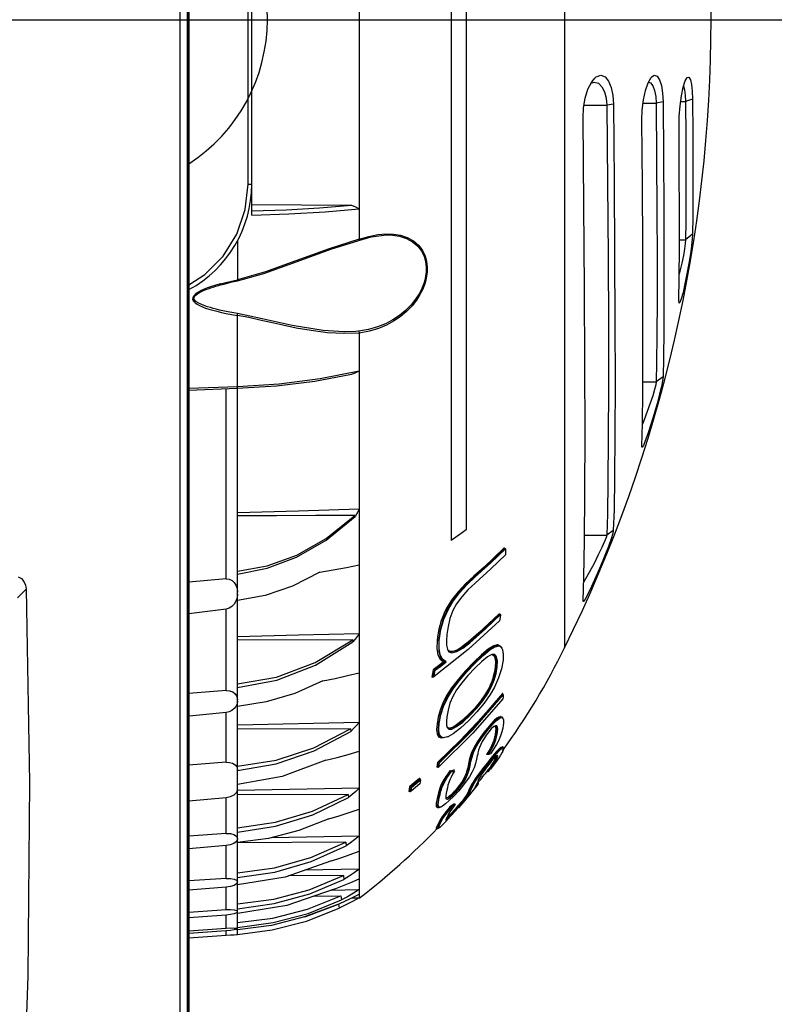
# Model space of a CAD drawing. Extents: x 0 to 420, y 0 to 297.
# Tile 18 of 65: x 113 to 129, y 205 to 225. Entities that reach past the tile are written whole.
import ezdxf

# ---------------------------------------------------------------- set-up
doc = ezdxf.new("R2010")
doc.units = 0
doc.header["$LTSCALE"] = 23.1
doc.linetypes.add('CENTER', pattern=[0.6, 0.375, -0.075, 0.075, -0.075])
doc.layers.get('0').update_dxf_attribs({"linetype": 'CONTINUOUS'})
doc.layers.add('03___PRT_ALL_CURVES', color=7, linetype='CONTINUOUS')
doc.layers.add('DIM_PILOTEES', color=7, linetype='CONTINUOUS')
doc.dimstyles.get("Standard").update_dxf_attribs({"dimtxt": 2.5, "dimasz": 2.5, "dimexe": 1.25, "dimexo": 0.625, "dimtad": 1, "dimcen": 2.5, "dimazin": 3, "dimtfac": 1, "dimtmove": 0, "dimatfit": 3})

# ---------------------------------------------------------------- blocks, each defined once
blk = doc.blocks.new('_FILLED')
at = {"color": 0, "linetype": 'BYBLOCK'}
blk.add_solid([(0, 0), (-1, 0.1429), (-1, -0.1429)], dxfattribs=at)
blk = doc.blocks.new('*D1')
at = {"layer": 'DIM_PILOTEES', "color": 2, "linetype": 'CONTINUOUS'}
for p, q in [((105.68, 225.385), (154.38, 225.385)), ((152.38, 225.385), (152.38, 194.85)), ((152.38, 164.315), (152.38, 194.85)), ((110.704, 164.315), (154.38, 164.315))]:
    blk.add_line(p, q, dxfattribs=at)
at = {"layer": 'DIM_PILOTEES', "color": 2, "linetype": 'CONTINUOUS', "xscale": 3.5, "yscale": 3.5, "zscale": 3.5}
for p, rotation in [((152.38, 225.385), 90), ((152.38, 164.315), 270)]:
    blk.add_blockref('_FILLED', p, dxfattribs=dict(at, rotation=rotation))
blk = doc.blocks.new('*D4')
at = {"layer": 'DIM_PILOTEES', "color": 2, "linetype": 'CONTINUOUS'}
for p, q in [((113.15, 244.945), (168.725, 244.945)), ((166.725, 244.945), (166.725, 200.61)), ((166.725, 156.275), (166.725, 200.61)), ((107.179, 156.275), (168.725, 156.275))]:
    blk.add_line(p, q, dxfattribs=at)
at = {"layer": 'DIM_PILOTEES', "color": 2, "linetype": 'CONTINUOUS', "xscale": 3.5, "yscale": 3.5, "zscale": 3.5}
for p, rotation in [((166.725, 244.945), 90.0000000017), ((166.725, 156.275), 270.0000000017)]:
    blk.add_blockref('_FILLED', p, dxfattribs=dict(at, rotation=rotation))

msp = doc.modelspace()

# ---------------------------------------------------------------- linework, layer by layer
at = {"color": 7, "linetype": 'CONTINUOUS'}
for p, q in [((124.534, 238.598), (124.534, 212.173)), ((122.15, 235.758), (122.15, 214.428)), ((122.46, 235.54), (122.46, 214.658)), ((116.629, 184.866), (116.629, 231.367)), ((116.625, 231.178), (116.625, 210.883)), ((120.213, 230.004), (120.213, 220.766)), ((117.875, 221.925), (117.875, 228.865)), ((117.95, 221.276), (117.95, 228.865)), ((125.104, 224.078), (125.168, 224.156)), ((125.092, 224.053), (125.158, 224.073)), ((126.234, 223.894), (126.29, 224.056)), ((127.227, 223.715), (127.079, 223.666)), ((124.942, 223.586), (125.421, 223.586)), ((125.561, 223.605), (125.421, 223.586)), ((126.185, 223.626), (126.461, 223.626)), ((126.606, 223.656), (126.461, 223.626)), ((126.975, 223.666), (127.079, 223.666)), ((117.875, 221.925), (117.95, 221.925)), ((117.95, 221.495), (120.05, 221.484)), ((127.226, 220.873), (127.078, 220.757)), ((117.65, 220.733), (117.65, 219.913)), ((120.213, 220.766), (120.213, 220.766)), ((126.949, 220.757), (127.078, 220.757)), ((117.288, 219.827), (117.192, 219.799)), ((117.288, 219.827), (117.406, 219.857)), ((117.406, 219.857), (117.527, 219.886)), ((117.527, 219.886), (117.65, 219.913)), ((121.57, 219.835), (121.527, 219.729)), ((121.592, 219.909), (121.57, 219.835)), ((121.59, 219.828), (121.57, 219.835)), ((117.528, 219.186), (117.65, 219.164)), ((117.65, 217.663), (117.65, 219.164)), ((119.9, 218.822), (119.898, 218.822)), ((120.142, 218.828), (119.9, 218.822)), ((120.196, 218.831), (120.142, 218.828)), ((120.408, 218.868), (120.196, 218.831)), ((120.213, 218.793), (120.213, 218.793)), ((120.213, 218.793), (120.213, 206.914)), ((126.179, 217.766), (126.46, 217.766)), ((126.605, 217.873), (126.46, 217.766)), ((117.65, 217.663), (116.625, 217.626)), ((117.645, 217.625), (116.625, 217.588)), ((117.414, 213.624), (117.414, 217.616)), ((117.645, 217.625), (117.65, 217.663)), ((117.65, 209.191), (117.65, 217.625)), ((126.162, 216.393), (126.159, 216.416)), ((120.122, 214.957), (120.124, 214.933)), ((125.559, 214.639), (125.42, 214.546)), ((124.953, 214.546), (125.42, 214.546)), ((122.968, 213.975), (123.27, 214.268)), ((122.983, 213.961), (123.289, 214.257)), ((123.27, 214.268), (123.253, 214.268)), ((122.64, 213.68), (122.968, 213.975)), ((122.652, 213.663), (122.983, 213.961)), ((117.414, 213.624), (116.625, 213.552)), ((122.467, 213.517), (122.64, 213.68)), ((122.478, 213.501), (122.652, 213.663)), ((122.64, 213.68), (122.621, 213.68)), ((122.64, 213.68), (122.652, 213.663)), ((113.022, 213.222), (113.203, 213.404)), ((117.641, 213.424), (117.65, 213.346)), ((117.65, 213.304), (117.642, 213.227)), ((118.231, 213.273), (117.65, 213.165)), ((122.157, 213.176), (122.045, 212.993)), ((124.922, 213.147), (124.921, 213.159)), ((117.414, 212.987), (116.625, 212.885)), ((117.414, 211.276), (117.414, 212.987)), ((122.078, 212.993), (122.045, 212.993)), ((122.078, 212.993), (122.089, 212.989)), ((122.855, 212.584), (123.169, 212.883)), ((122.871, 212.575), (123.185, 212.872)), ((123.169, 212.883), (123.149, 212.883)), ((122.525, 212.295), (122.855, 212.584)), ((122.537, 212.277), (122.871, 212.575)), ((120.075, 212.34), (117.65, 212.331)), ((120.075, 212.34), (120.079, 212.296)), ((121.885, 212.326), (121.85, 212.326)), ((121.885, 212.326), (121.896, 212.329)), ((122.525, 212.295), (122.507, 212.295)), ((122.525, 212.295), (122.537, 212.277)), ((122.067, 212.146), (122.076, 212.124)), ((122.076, 212.124), (122.1, 212.092)), ((122.089, 212.115), (122.156, 212.093)), ((122.1, 212.092), (122.164, 212.07)), ((122.171, 212.095), (122.147, 212.093)), ((123.071, 212.196), (123.148, 212.212)), ((123.128, 212.235), (123.118, 212.235)), ((123.128, 212.235), (123.136, 212.235)), ((123.136, 212.235), (123.186, 212.211)), ((123.136, 212.235), (123.148, 212.212)), ((123.148, 212.212), (123.198, 212.189)), ((123.186, 212.211), (123.204, 212.187)), ((123.198, 212.189), (123.216, 212.165)), ((122.007, 211.875), (121.988, 211.875)), ((122.007, 211.875), (122.026, 211.873)), ((122.026, 211.873), (122.044, 211.876)), ((122.467, 211.685), (122.64, 211.869)), ((122.64, 211.869), (122.621, 211.869)), ((122.64, 211.869), (122.807, 212.032)), ((122.64, 211.869), (122.652, 211.853)), ((122.652, 211.853), (122.819, 212.013)), ((122.962, 212.013), (122.911, 211.982)), ((123.004, 212.032), (122.962, 212.013)), ((123.064, 212.034), (123.004, 212.032)), ((123.013, 212.029), (123.023, 212.027)), ((123.052, 212.027), (123.023, 212.027)), ((123.023, 212.027), (123.054, 211.998)), ((123.052, 212.027), (123.029, 212.031)), ((123.052, 212.027), (123.064, 212.034)), ((121.766, 211.708), (121.753, 211.633)), ((121.785, 211.708), (121.766, 211.708)), ((121.788, 211.632), (121.8, 211.7)), ((122.478, 211.671), (122.652, 211.853)), ((123.101, 211.77), (123.071, 211.77)), ((123.101, 211.77), (123.113, 211.775)), ((121.753, 211.633), (121.738, 211.558)), ((121.762, 211.558), (121.738, 211.558)), ((121.762, 211.558), (121.775, 211.564)), ((121.775, 211.564), (121.788, 211.632)), ((121.775, 211.564), (121.787, 211.571)), ((123, 211.463), (122.978, 211.407)), ((117.414, 211.276), (116.625, 211.214)), ((122.155, 211.328), (122.044, 211.153)), ((122.978, 211.407), (122.951, 211.348)), ((122.98, 211.348), (122.951, 211.348)), ((122.98, 211.348), (122.991, 211.347)), ((117.601, 211.205), (117.637, 211.148)), ((117.637, 211.148), (117.65, 211.079)), ((122.077, 211.153), (122.044, 211.153)), ((122.077, 211.153), (122.088, 211.15)), ((122.585, 210.461), (123.236, 211.207)), ((122.602, 210.451), (123.243, 211.185)), ((123.224, 211.213), (122.795, 210.71)), ((123.232, 211.213), (123.224, 211.213)), ((123.236, 211.207), (123.232, 211.213)), ((123.241, 211.192), (123.236, 211.207)), ((123.243, 211.185), (123.241, 211.192)), ((116.625, 210.883), (116.625, 190.74)), ((118.257, 211.035), (117.65, 210.938)), ((117.414, 210.816), (116.641, 210.733)), ((117.414, 209.766), (117.414, 210.816)), ((122.379, 210.631), (122.525, 210.764)), ((122.39, 210.612), (122.537, 210.747)), ((122.507, 210.764), (122.43, 210.69)), ((122.525, 210.764), (122.507, 210.764)), ((122.525, 210.764), (122.537, 210.747)), ((123.052, 210.641), (122.982, 210.568)), ((123.194, 210.729), (123.186, 210.729)), ((123.194, 210.729), (123.218, 210.719)), ((123.201, 210.705), (123.231, 210.695)), ((123.218, 210.719), (123.225, 210.71)), ((123.218, 210.719), (123.223, 210.709)), ((123.231, 210.695), (123.237, 210.686)), ((123.237, 210.686), (123.24, 210.679)), ((123.24, 210.679), (123.245, 210.656)), ((123.245, 210.656), (123.247, 210.629)), ((120.213, 210.601), (117.65, 210.545)), ((120.028, 210.471), (117.65, 210.461)), ((120.028, 210.471), (120.034, 210.413)), ((121.885, 210.577), (121.85, 210.577)), ((121.877, 209.759), (122.585, 210.461)), ((121.885, 210.577), (121.896, 210.58)), ((121.902, 209.756), (122.602, 210.451)), ((122.051, 210.549), (122.065, 210.496)), ((122.065, 210.496), (122.099, 210.463)), ((122.071, 210.503), (122.088, 210.487)), ((122.088, 210.487), (122.112, 210.483)), ((122.088, 210.487), (122.099, 210.463)), ((122.099, 210.463), (122.163, 210.465)), ((122.909, 210.483), (122.835, 210.391)), ((122.847, 210.378), (122.928, 210.483)), ((122.859, 210.368), (122.94, 210.469)), ((122.982, 210.568), (122.909, 210.483)), ((122.928, 210.483), (122.909, 210.483)), ((122.928, 210.483), (122.94, 210.469)), ((122.94, 210.469), (123.027, 210.57)), ((123.065, 210.528), (123.044, 210.515)), ((123.084, 210.535), (123.065, 210.528)), ((123.076, 210.513), (123.081, 210.499)), ((123.111, 210.499), (123.081, 210.499)), ((123.081, 210.499), (123.084, 210.476)), ((123.111, 210.499), (123.123, 210.505)), ((121.97, 210.277), (121.917, 210.3)), ((121.98, 210.283), (121.928, 210.306)), ((121.944, 210.277), (121.936, 210.277)), ((121.936, 210.277), (121.944, 210.277)), ((121.97, 210.277), (121.98, 210.283)), ((121.977, 210.277), (121.97, 210.277)), ((122.067, 210.301), (121.98, 210.283)), ((122.091, 210.311), (122.067, 210.301)), ((122.076, 210.304), (122.091, 210.311)), ((123.101, 210.341), (123.072, 210.341)), ((123.101, 210.341), (123.11, 210.402)), ((123.101, 210.341), (123.113, 210.347)), ((123.113, 210.347), (123.122, 210.407)), ((122.608, 209.969), (122.651, 210.063)), ((122.62, 209.972), (122.662, 210.065)), ((122.964, 209.994), (123.001, 210.058)), ((123.056, 210.177), (123.026, 210.177)), ((123.056, 210.177), (123.068, 210.182)), ((123.218, 210.093), (123.226, 210.096)), ((123.218, 210.093), (123.231, 210.07)), ((123.231, 210.07), (123.24, 210.072)), ((123.241, 210.023), (123.232, 210)), ((123.246, 210.068), (123.233, 210.091)), ((123.24, 210.072), (123.246, 210.068)), ((123.246, 210.044), (123.241, 210.023)), ((123.246, 210.068), (123.247, 210.06)), ((123.247, 210.06), (123.246, 210.044)), ((122.608, 209.969), (122.576, 209.969)), ((122.608, 209.969), (122.62, 209.972)), ((122.921, 209.972), (122.893, 209.928)), ((122.919, 209.928), (122.893, 209.928)), ((122.982, 209.849), (122.909, 209.757)), ((122.919, 209.928), (122.964, 209.994)), ((122.933, 209.929), (122.919, 209.928)), ((122.928, 209.757), (123.015, 209.871)), ((122.94, 209.745), (123.027, 209.855)), ((123.052, 209.933), (122.982, 209.849)), ((123.015, 209.871), (123.087, 209.961)), ((123.027, 209.855), (123.099, 209.942)), ((123.084, 209.885), (123.044, 209.845)), ((123.076, 209.851), (123.072, 209.839)), ((123.101, 209.839), (123.072, 209.839)), ((123.109, 209.903), (123.084, 209.885)), ((123.148, 209.856), (123.1, 209.787)), ((123.101, 209.839), (123.113, 209.845)), ((123.111, 209.899), (123.108, 209.9)), ((123.123, 209.905), (123.109, 209.903)), ((123.111, 209.899), (123.123, 209.905)), ((123.127, 209.893), (123.123, 209.905)), ((117.414, 209.766), (116.625, 209.708)), ((117.6, 209.715), (117.636, 209.669)), ((117.636, 209.669), (117.65, 209.615)), ((121.85, 209.71), (121.842, 209.661)), ((121.864, 209.661), (121.842, 209.661)), ((121.857, 209.759), (121.85, 209.71)), ((121.877, 209.759), (121.857, 209.759)), ((121.864, 209.661), (121.878, 209.665)), ((121.892, 209.754), (121.877, 209.759)), ((121.878, 209.665), (121.885, 209.71)), ((121.89, 209.672), (121.878, 209.665)), ((121.885, 209.71), (121.892, 209.754)), ((121.89, 209.672), (121.896, 209.714)), ((121.902, 209.756), (121.892, 209.754)), ((121.896, 209.714), (121.902, 209.756)), ((122.21, 209.604), (122.202, 209.604)), ((122.534, 209.693), (122.502, 209.693)), ((122.527, 209.657), (122.534, 209.693)), ((122.534, 209.693), (122.546, 209.698)), ((122.539, 209.662), (122.546, 209.698)), ((122.909, 209.757), (122.835, 209.663)), ((122.847, 209.65), (122.928, 209.757)), ((122.859, 209.642), (122.94, 209.745)), ((122.921, 209.605), (122.893, 209.567)), ((122.928, 209.757), (122.909, 209.757)), ((122.919, 209.567), (122.963, 209.623)), ((122.928, 209.757), (122.94, 209.745)), ((122.933, 209.57), (122.976, 209.627)), ((122.963, 209.623), (123.001, 209.673)), ((123.04, 209.706), (122.973, 209.618)), ((123.001, 209.673), (123.032, 209.716)), ((123.056, 209.753), (123.026, 209.753)), ((123.032, 209.716), (123.056, 209.753)), ((123.1, 209.787), (123.04, 209.706)), ((123.044, 209.722), (123.068, 209.758)), ((123.056, 209.753), (123.068, 209.758)), ((121.484, 209.427), (121.378, 209.337)), ((121.393, 209.332), (121.494, 209.418)), ((121.409, 209.32), (121.499, 209.397)), ((121.49, 209.427), (121.484, 209.427)), ((121.494, 209.418), (121.49, 209.427)), ((121.5, 209.397), (121.494, 209.418)), ((122.055, 209.449), (122.139, 209.572)), ((122.065, 209.446), (122.147, 209.564)), ((122.129, 209.587), (122.121, 209.587)), ((122.139, 209.572), (122.129, 209.587)), ((122.147, 209.564), (122.139, 209.572)), ((122.147, 209.564), (122.183, 209.571)), ((122.183, 209.571), (122.218, 209.578)), ((122.482, 209.502), (122.449, 209.502)), ((122.51, 209.584), (122.477, 209.584)), ((122.482, 209.502), (122.493, 209.506)), ((122.51, 209.584), (122.521, 209.588)), ((122.919, 209.567), (122.893, 209.567)), ((122.933, 209.57), (122.919, 209.567)), ((117.65, 209.191), (117.63, 209.128)), ((120.213, 209.222), (117.65, 209.171)), ((121.263, 209.198), (121.255, 209.149)), ((121.271, 209.247), (121.263, 209.198)), ((121.378, 209.337), (121.271, 209.247)), ((121.292, 209.247), (121.271, 209.247)), ((121.292, 209.247), (121.393, 209.332)), ((121.308, 209.242), (121.292, 209.247)), ((121.294, 209.154), (121.301, 209.198)), ((121.301, 209.198), (121.308, 209.242)), ((121.305, 209.159), (121.312, 209.202)), ((121.318, 209.244), (121.308, 209.242)), ((121.312, 209.202), (121.318, 209.244)), ((121.318, 209.244), (121.409, 209.32)), ((121.942, 209.222), (121.908, 209.222)), ((121.942, 209.222), (121.953, 209.225)), ((122.572, 209.13), (122.652, 209.224)), ((122.608, 209.297), (122.576, 209.297)), ((122.608, 209.297), (122.62, 209.301)), ((122.644, 209.231), (122.652, 209.224)), ((122.652, 209.224), (122.722, 209.31)), ((122.665, 209.266), (122.68, 209.282)), ((122.68, 209.282), (122.699, 209.299)), ((122.705, 209.355), (122.683, 209.301)), ((122.699, 209.299), (122.719, 209.317)), ((122.719, 209.317), (122.711, 209.334)), ((122.723, 209.31), (122.719, 209.317)), ((117.414, 209.02), (116.625, 208.947)), ((117.414, 208.267), (117.414, 209.02)), ((117.65, 206.26), (117.65, 209.171)), ((119.979, 209.091), (117.65, 209.079)), ((119.979, 209.091), (119.988, 209.023)), ((121.278, 209.149), (121.255, 209.149)), ((121.278, 209.149), (121.294, 209.154)), ((121.305, 209.159), (121.294, 209.154)), ((121.885, 209.004), (121.85, 209.004)), ((121.913, 209.124), (121.878, 209.124)), ((121.885, 209.004), (121.896, 209.009)), ((121.913, 209.124), (121.924, 209.128)), ((122.036, 209.061), (122.035, 209.02)), ((122.035, 209.02), (122.038, 209.005)), ((122.043, 209.018), (122.048, 209.016)), ((122.048, 209.016), (122.057, 209.017)), ((122.057, 209.017), (122.097, 209.037)), ((122.068, 208.992), (122.108, 209.013)), ((122.112, 209.054), (122.088, 209.037)), ((122.097, 209.037), (122.153, 209.079)), ((122.108, 209.013), (122.165, 209.059)), ((122.203, 209.056), (122.108, 208.961)), ((122.153, 209.079), (122.214, 209.134)), ((122.165, 209.059), (122.226, 209.119)), ((122.196, 209.134), (122.166, 209.104)), ((122.214, 209.134), (122.196, 209.134)), ((122.214, 209.134), (122.226, 209.119)), ((122.482, 209.045), (122.449, 209.045)), ((122.51, 209.089), (122.477, 209.089)), ((122.482, 209.045), (122.493, 209.049)), ((122.534, 209.141), (122.502, 209.141)), ((122.51, 209.089), (122.521, 209.094)), ((122.534, 209.141), (122.546, 209.146)), ((121.878, 208.82), (121.843, 208.82)), ((121.843, 208.82), (121.859, 208.815)), ((121.86, 208.815), (121.895, 208.815)), ((121.878, 208.82), (121.866, 208.857)), ((121.889, 208.824), (121.876, 208.862)), ((121.878, 208.82), (121.889, 208.824)), ((121.894, 208.815), (121.878, 208.82)), ((121.918, 208.822), (121.889, 208.824)), ((121.907, 208.817), (121.894, 208.815)), ((121.936, 208.828), (121.918, 208.822)), ((121.924, 208.823), (121.936, 208.828)), ((122.121, 208.829), (122.074, 208.773)), ((122.082, 208.743), (122.15, 208.829)), ((122.095, 208.746), (122.165, 208.832)), ((122.162, 208.859), (122.121, 208.829)), ((122.15, 208.829), (122.121, 208.829)), ((122.15, 208.829), (122.165, 208.832)), ((122.202, 208.888), (122.162, 208.859)), ((122.237, 208.788), (122.196, 208.742)), ((122.212, 208.888), (122.202, 208.888)), ((122.234, 208.882), (122.212, 208.888)), ((122.214, 208.742), (122.288, 208.817)), ((122.226, 208.73), (122.299, 208.812)), ((122.234, 208.882), (122.229, 208.875)), ((122.276, 208.832), (122.237, 208.788)), ((122.108, 208.598), (122.029, 208.515)), ((122.068, 208.565), (122.108, 208.604)), ((122.112, 208.652), (122.088, 208.627)), ((122.097, 208.627), (122.153, 208.682)), ((122.108, 208.604), (122.165, 208.664)), ((122.153, 208.682), (122.214, 208.742)), ((122.165, 208.664), (122.226, 208.73)), ((122.196, 208.742), (122.166, 208.71)), ((122.214, 208.742), (122.196, 208.742)), ((122.214, 208.742), (122.226, 208.73)), ((121.833, 208.37), (121.868, 208.37)), ((121.885, 208.427), (121.85, 208.427)), ((121.872, 208.37), (121.869, 208.37)), ((121.871, 208.393), (121.885, 208.427)), ((121.913, 208.486), (121.878, 208.486)), ((121.882, 208.397), (121.896, 208.431)), ((121.889, 208.379), (121.883, 208.376)), ((121.885, 208.427), (121.896, 208.431)), ((121.942, 208.542), (121.908, 208.542)), ((121.913, 208.486), (121.924, 208.49)), ((121.942, 208.542), (121.953, 208.546)), ((122.036, 208.553), (122.035, 208.542)), ((122.035, 208.542), (122.035, 208.542)), ((117.414, 208.267), (116.625, 208.212)), ((117.63, 208.21), (117.65, 208.164)), ((117.65, 208.147), (117.63, 208.099)), ((118.303, 208.165), (117.65, 208.075)), ((120.213, 208.214), (118.358, 208.179)), ((117.414, 208.012), (116.625, 207.944)), ((117.414, 207.323), (117.414, 208.012)), ((119.93, 208.082), (117.65, 208.068)), ((119.93, 208.082), (119.94, 208.007)), ((119.628, 207.691), (118.657, 207.351)), ((117.414, 207.323), (116.625, 207.269)), ((118.657, 207.351), (117.65, 207.187)), ((119.879, 207.382), (118.723, 207.374)), ((120.213, 207.514), (119.065, 207.494)), ((119.879, 207.382), (119.892, 207.301)), ((117.414, 207.141), (116.625, 207.078)), ((117.414, 206.669), (117.414, 207.141)), ((117.579, 207.309), (117.631, 207.285)), ((117.631, 207.285), (117.65, 207.253)), ((117.65, 207.242), (117.631, 207.208)), ((119.684, 207.098), (118.688, 206.751)), ((119.26, 206.95), (119.827, 206.954)), ((119.624, 207.077), (120.213, 207.087)), ((119.827, 206.954), (119.842, 206.87)), ((120.056, 206.911), (120.213, 206.988)), ((120.057, 206.911), (120.213, 206.914)), ((118.688, 206.751), (117.65, 206.585)), ((119.088, 206.519), (119.773, 206.782)), ((119.765, 206.782), (119.773, 206.782)), ((119.773, 206.782), (119.791, 206.695)), ((116.625, 206.616), (117.414, 206.669)), ((117.414, 206.552), (116.625, 206.493)), ((117.414, 206.276), (117.414, 206.552)), ((117.58, 206.664), (117.631, 206.649)), ((117.632, 206.6), (117.58, 206.579)), ((117.631, 206.649), (117.65, 206.63)), ((117.65, 206.622), (117.632, 206.6)), ((119.068, 206.514), (119.088, 206.519)), ((117.414, 206.276), (117.504, 206.28)), ((116.625, 206.222), (117.414, 206.276)), ((117.414, 206.219), (116.625, 206.162)), ((116.625, 206.073), (117.414, 206.128)), ((117.414, 206.128), (117.414, 206.219)), ((117.632, 206.273), (117.65, 206.264)), ((117.65, 206.26), (117.632, 206.249)), ((117.65, 206.146), (117.65, 206.258))]:
    msp.add_line(p, q, dxfattribs=at)
for points in [[(116.447, 190.386), (116.448, 197.388), (116.448, 204.438), (116.448, 211.503), (116.447, 218.612), (116.447, 225.729), (116.447, 232.791)], [(116.6, 204.444), (116.6, 211.494), (116.6, 218.587), (116.6, 225.688)], [(125.168, 224.156), (125.197, 224.18), (125.294, 224.217), (125.384, 224.185), (125.458, 224.095), (125.514, 223.96), (125.548, 223.791), (125.561, 223.605)], [(126.29, 224.056), (126.354, 224.167), (126.371, 224.186)], [(126.371, 224.186), (126.42, 224.215), (126.482, 224.197), (126.533, 224.122), (126.572, 223.999), (126.596, 223.838), (126.606, 223.656)], [(127.026, 223.963), (127.068, 224.096), (127.11, 224.167)], [(127.11, 224.167), (127.149, 224.174), (127.181, 224.123), (127.205, 224.023), (127.221, 223.883), (127.227, 223.715)], [(124.923, 223.32), (124.933, 223.528), (124.967, 223.734), (125.025, 223.923), (125.104, 224.078)], [(125.158, 224.073), (125.245, 224.047), (125.319, 223.976), (125.374, 223.868), (125.409, 223.733), (125.421, 223.586)], [(126.16, 223.27), (126.168, 223.483), (126.193, 223.697), (126.234, 223.894)], [(126.298, 224.07), (126.338, 224.057), (126.388, 223.997), (126.427, 223.899), (126.452, 223.771), (126.461, 223.626)], [(126.941, 223.136), (126.946, 223.35), (126.962, 223.572), (126.99, 223.783), (127.026, 223.963)], [(127.034, 223.988), (127.057, 223.911), (127.073, 223.799), (127.079, 223.666)], [(127.227, 223.715), (127.231, 222.982), (127.233, 222.315), (127.233, 221.733), (127.231, 221.248), (127.226, 220.873)], [(125.421, 223.586), (125.436, 221.95), (125.447, 220.397), (125.454, 218.963), (125.456, 217.679), (125.453, 216.573), (125.446, 215.67), (125.435, 214.989), (125.42, 214.546)], [(125.561, 223.605), (125.576, 221.983), (125.587, 220.443), (125.594, 219.02), (125.596, 217.747), (125.593, 216.65)], [(126.461, 223.626), (126.47, 222.456), (126.476, 221.359), (126.479, 220.361), (126.479, 219.485), (126.476, 218.75), (126.469, 218.173), (126.46, 217.766)], [(126.606, 223.656), (126.615, 222.501), (126.621, 221.419)], [(127.079, 223.666), (127.083, 222.915), (127.085, 222.233), (127.085, 221.637), (127.083, 221.141), (127.078, 220.757)], [(124.952, 214.423), (124.96, 215.438), (124.963, 216.682), (124.96, 218.125), (124.953, 219.737), (124.94, 221.482), (124.923, 223.32)], [(126.159, 216.416), (126.171, 216.892), (126.179, 217.567), (126.183, 218.427), (126.183, 219.452), (126.179, 220.618), (126.172, 221.9), (126.16, 223.27)], [(126.94, 219.481), (126.946, 219.964), (126.949, 220.588), (126.949, 221.336), (126.946, 222.192), (126.941, 223.136)], [(116.625, 219.806), (116.967, 220.024), (117.351, 220.412), (117.639, 220.877), (117.816, 221.392), (117.875, 221.925)], [(117.95, 221.365), (118.677, 221.387), (119.379, 221.427), (120.05, 221.484)], [(117.95, 221.276), (118.734, 221.299), (119.493, 221.345), (120.213, 221.41)], [(120.051, 221.484), (120.131, 221.448), (120.213, 221.41)], [(126.621, 221.419), (126.624, 220.434), (126.624, 219.569), (126.621, 218.844), (126.614, 218.274), (126.605, 217.873)], [(120.205, 220.744), (120.466, 220.819), (120.789, 220.857)], [(120.213, 220.766), (120.417, 220.828), (120.602, 220.865), (120.772, 220.88)], [(120.772, 220.88), (120.931, 220.876), (121.081, 220.853), (121.224, 220.806), (121.356, 220.734), (121.465, 220.639), (121.546, 220.531), (121.6, 220.417), (121.631, 220.301), (121.644, 220.189), (121.642, 220.085), (121.631, 219.99), (121.613, 219.905), (121.59, 219.828)], [(120.789, 220.857), (120.913, 220.852), (121.062, 220.829), (121.205, 220.784), (121.336, 220.714), (121.445, 220.622), (121.526, 220.517), (121.579, 220.406), (121.61, 220.294), (121.623, 220.185), (121.621, 220.084), (121.61, 219.992), (121.592, 219.909)], [(127.226, 220.873), (127.22, 220.773), (127.204, 220.632), (127.18, 220.458), (127.148, 220.258), (127.109, 220.041), (127.066, 219.828), (127.025, 219.645), (126.989, 219.511)], [(120.213, 220.766), (119.577, 220.568), (118.882, 220.315), (118.24, 220.083), (117.65, 219.913)], [(117.654, 219.892), (118.203, 220.048), (118.904, 220.301), (119.614, 220.56), (120.205, 220.744)], [(120.205, 220.744), (120.212, 220.751), (120.212, 220.766)], [(127.078, 220.757), (127.072, 220.678), (127.056, 220.566), (127.032, 220.427), (127, 220.267), (126.961, 220.095), (126.946, 220.035)], [(117.192, 219.799), (117.104, 219.772), (117.023, 219.744), (116.95, 219.716), (116.885, 219.687), (116.826, 219.656), (116.776, 219.623), (116.736, 219.586), (116.711, 219.545), (116.707, 219.503), (116.725, 219.464), (116.758, 219.429), (116.802, 219.399), (116.853, 219.371), (116.912, 219.345), (116.978, 219.32), (117.051, 219.297), (117.13, 219.274), (117.218, 219.251), (117.312, 219.229), (117.416, 219.207), (117.528, 219.186)], [(117.652, 219.203), (117.571, 219.218), (117.491, 219.232), (117.414, 219.248), (117.341, 219.263), (117.271, 219.278), (117.205, 219.294), (117.141, 219.311), (117.08, 219.328), (117.022, 219.346), (116.966, 219.365), (116.914, 219.385), (116.864, 219.407), (116.818, 219.432), (116.778, 219.46), (116.747, 219.492), (116.734, 219.527), (116.747, 219.562), (116.776, 219.594), (116.812, 219.622), (116.851, 219.646), (116.893, 219.667), (116.939, 219.688), (116.986, 219.708), (117.036, 219.726), (117.087, 219.744), (117.141, 219.762), (117.196, 219.779), (117.254, 219.795), (117.294, 219.806)], [(117.288, 219.827), (117.292, 219.811), (117.294, 219.806)], [(117.294, 219.806), (117.365, 219.825), (117.541, 219.868), (117.654, 219.892)], [(117.65, 219.913), (117.653, 219.897), (117.654, 219.892)], [(121.59, 219.828), (121.548, 219.719), (121.491, 219.605), (121.417, 219.487), (121.323, 219.366), (121.208, 219.247), (121.077, 219.137), (120.936, 219.041), (120.785, 218.958), (120.616, 218.887), (120.426, 218.831), (120.213, 218.793)], [(121.527, 219.729), (121.471, 219.619), (121.396, 219.504), (121.303, 219.387), (121.188, 219.271), (121.058, 219.165), (120.917, 219.071), (120.766, 218.991), (120.598, 218.923), (120.408, 218.868)], [(126.946, 219.425), (126.945, 219.428), (126.94, 219.481)], [(126.989, 219.511), (126.961, 219.437), (126.946, 219.425)], [(117.65, 219.164), (117.653, 219.184), (117.654, 219.2), (117.652, 219.203)], [(120.213, 218.793), (119.892, 218.782), (119.542, 218.802), (119.198, 218.845), (118.885, 218.899), (118.605, 218.957), (118.355, 219.013), (118.123, 219.067), (117.889, 219.118), (117.65, 219.164)], [(119.898, 218.822), (119.457, 218.849), (118.798, 218.955), (118.171, 219.095), (117.652, 219.203)], [(120.196, 218.831), (120.205, 218.824), (120.212, 218.81), (120.213, 218.793)], [(120.05, 217.924), (119.278, 217.778), (118.47, 217.678), (117.645, 217.625)], [(120.213, 217.995), (119.392, 217.833), (118.53, 217.722), (117.65, 217.663)], [(120.213, 217.995), (120.131, 217.959), (120.051, 217.924)], [(126.46, 217.766), (126.45, 217.705), (126.425, 217.606), (126.387, 217.475), (126.335, 217.319), (126.274, 217.145), (126.208, 216.969), (126.17, 216.878)], [(126.605, 217.873), (126.595, 217.796), (126.57, 217.672), (126.531, 217.508), (126.48, 217.311), (126.418, 217.093), (126.351, 216.872), (126.287, 216.676), (126.232, 216.524)], [(125.593, 216.65), (125.586, 215.754), (125.575, 215.079), (125.559, 214.639)], [(126.232, 216.524), (126.191, 216.427), (126.166, 216.391), (126.162, 216.393)], [(120.213, 215.089), (118.932, 215.049), (117.65, 215.009)], [(120.213, 215.089), (120.183, 215.036), (120.154, 214.985), (120.124, 214.933)], [(117.65, 213.786), (118.275, 213.897), (118.897, 214.122), (119.515, 214.47), (120.122, 214.957)], [(120.122, 214.957), (119.299, 214.955), (118.475, 214.952), (117.65, 214.95)], [(117.65, 213.721), (118.273, 213.846), (118.895, 214.081), (119.514, 214.438), (120.124, 214.933)], [(122.46, 214.658), (122.306, 214.542), (122.15, 214.428)], [(125.559, 214.639), (125.546, 214.576), (125.511, 214.464), (125.456, 214.307), (125.381, 214.112), (125.291, 213.891), (125.194, 213.665), (125.101, 213.46), (125.022, 213.3), (124.964, 213.194)], [(124.921, 213.159), (124.939, 213.657), (124.952, 214.423)], [(125.42, 214.546), (125.407, 214.496), (125.372, 214.407), (125.317, 214.282), (125.242, 214.127), (125.153, 213.95), (125.056, 213.77), (124.963, 213.608), (124.935, 213.561)], [(123.253, 214.268), (123.048, 214.068), (122.838, 213.872), (122.621, 213.68)], [(123.271, 214.268), (123.28, 214.262), (123.289, 214.257)], [(123.289, 214.257), (123.289, 214.193), (123.288, 214.129)], [(123.288, 214.129), (122.981, 213.833), (122.65, 213.535)], [(119.385, 213.767), (118.811, 213.471), (118.231, 213.273)], [(119.385, 213.767), (119.667, 213.813), (119.943, 213.864), (120.213, 213.919)], [(113.038, 213.664), (113.103, 213.628), (113.155, 213.57), (113.189, 213.494), (113.203, 213.404)], [(117.414, 213.624), (117.479, 213.618), (117.537, 213.591), (117.583, 213.548), (117.618, 213.492), (117.641, 213.424)], [(122.621, 213.68), (122.449, 213.521), (122.294, 213.353), (122.157, 213.176)], [(122.65, 213.535), (122.5, 213.395), (122.368, 213.248), (122.261, 213.098), (122.183, 212.955)], [(113.203, 213.404), (113.276, 209.339), (113.241, 205.277), (113.098, 201.229)], [(122.078, 212.993), (122.178, 213.163), (122.309, 213.341), (122.467, 213.517)], [(122.089, 212.989), (122.189, 213.155), (122.32, 213.329), (122.478, 213.501)], [(117.642, 213.227), (117.618, 213.155), (117.581, 213.091), (117.533, 213.041), (117.477, 213.005), (117.414, 212.987)], [(124.964, 213.194), (124.93, 213.148), (124.922, 213.147)], [(122.045, 212.993), (122.001, 212.903), (121.964, 212.814), (121.933, 212.728), (121.908, 212.644), (121.888, 212.564), (121.872, 212.485), (121.86, 212.406), (121.85, 212.326)], [(121.885, 212.326), (121.921, 212.555), (121.985, 212.78), (122.078, 212.993)], [(121.896, 212.329), (121.932, 212.557), (121.996, 212.779), (122.089, 212.989)], [(122.183, 212.955), (122.121, 212.792), (122.081, 212.622), (122.057, 212.451)], [(123.165, 212.743), (122.506, 212.139), (121.787, 211.571)], [(123.149, 212.883), (122.941, 212.684), (122.727, 212.488), (122.507, 212.295)], [(123.185, 212.872), (123.175, 212.808), (123.165, 212.743)], [(123.166, 212.883), (123.177, 212.878), (123.185, 212.872)], [(120.213, 212.469), (118.932, 212.437), (117.65, 212.405)], [(117.65, 211.415), (118.475, 211.558), (119.287, 211.863), (120.075, 212.34)], [(117.65, 211.338), (118.476, 211.494), (119.289, 211.81), (120.079, 212.296)], [(120.213, 212.469), (120.169, 212.41), (120.124, 212.352), (120.079, 212.296)], [(121.85, 212.326), (121.844, 212.162), (121.865, 212.029), (121.913, 211.931), (121.988, 211.875)], [(121.885, 212.326), (121.885, 212.1), (121.933, 211.952), (122.026, 211.873)], [(122.044, 211.876), (121.963, 211.932), (121.913, 212.026), (121.891, 212.159), (121.896, 212.329)], [(122.057, 212.451), (122.049, 212.329), (122.052, 212.227), (122.067, 212.146)], [(122.156, 212.093), (122.252, 212.115), (122.38, 212.185), (122.525, 212.295)], [(122.507, 212.295), (122.43, 212.233), (122.358, 212.181), (122.291, 212.14), (122.229, 212.111), (122.171, 212.095)], [(122.164, 212.07), (122.263, 212.093), (122.391, 212.165), (122.537, 212.277)], [(122.925, 212.143), (122.784, 212.025), (122.621, 211.869)], [(122.807, 212.032), (122.948, 212.151), (123.059, 212.218), (123.128, 212.235)], [(122.819, 212.013), (122.96, 212.13), (123.071, 212.196)], [(123.118, 212.235), (123.042, 212.215), (122.925, 212.143)], [(123.216, 212.165), (123.23, 212.13), (123.244, 212.037), (123.238, 211.916)], [(121.988, 211.875), (121.877, 211.791), (121.766, 211.708)], [(121.785, 211.708), (121.897, 211.791), (122.007, 211.875)], [(121.811, 211.7), (121.928, 211.788), (122.044, 211.876)], [(122.621, 211.869), (122.448, 211.689), (122.292, 211.509), (122.155, 211.328)], [(122.911, 211.982), (122.79, 211.884), (122.65, 211.75)], [(123.101, 211.77), (123.107, 211.892), (123.091, 211.981), (123.052, 212.027)], [(123.054, 211.998), (123.072, 211.942), (123.077, 211.865), (123.071, 211.77)], [(123.238, 211.916), (123.206, 211.73), (123.145, 211.539), (123.058, 211.348)], [(123.113, 211.775), (123.119, 211.898), (123.103, 211.987), (123.064, 212.034)], [(121.8, 211.7), (121.793, 211.704), (121.785, 211.708)], [(121.787, 211.571), (121.799, 211.635), (121.811, 211.7)], [(121.8, 211.7), (121.805, 211.7), (121.811, 211.7)], [(122.077, 211.153), (122.177, 211.316), (122.308, 211.497), (122.467, 211.685)], [(122.088, 211.15), (122.188, 211.31), (122.319, 211.486), (122.478, 211.671)], [(122.65, 211.75), (122.501, 211.593), (122.369, 211.437), (122.261, 211.287), (122.183, 211.152)], [(122.98, 211.348), (123.039, 211.49), (123.079, 211.632), (123.101, 211.77)], [(122.991, 211.347), (123.051, 211.492), (123.091, 211.635), (123.113, 211.775)], [(123.071, 211.77), (123.065, 211.717), (123.056, 211.666), (123.046, 211.617), (123.033, 211.567), (123.019, 211.517), (123, 211.463)], [(119.449, 211.478), (118.859, 211.214), (118.257, 211.035)], [(119.449, 211.478), (119.709, 211.53), (119.963, 211.588), (120.213, 211.65)], [(117.414, 211.276), (117.485, 211.271), (117.55, 211.247), (117.601, 211.205)], [(122.951, 211.348), (122.871, 211.205), (122.766, 211.054), (122.644, 210.907), (122.507, 210.764)], [(123.058, 211.348), (122.965, 211.188), (122.84, 211.011), (122.687, 210.826), (122.516, 210.645)], [(122.525, 210.764), (122.673, 210.918), (122.802, 211.071), (122.905, 211.217), (122.98, 211.348)], [(122.537, 210.747), (122.685, 210.904), (122.814, 211.061), (122.917, 211.212), (122.991, 211.347)], [(117.65, 211.049), (117.642, 210.995), (117.619, 210.942)], [(122.044, 211.153), (121.971, 211.008), (121.914, 210.86), (121.874, 210.716), (121.85, 210.577)], [(121.885, 210.577), (121.921, 210.765), (121.984, 210.958), (122.077, 211.153)], [(123.233, 211.101), (122.6, 210.376), (121.89, 209.672)], [(121.896, 210.58), (121.932, 210.767), (121.995, 210.959), (122.088, 211.15)], [(122.183, 211.152), (122.121, 211.006), (122.081, 210.861), (122.057, 210.722)], [(123.243, 211.185), (123.238, 211.143), (123.233, 211.101)], [(117.619, 210.942), (117.582, 210.895), (117.535, 210.858), (117.478, 210.83), (117.414, 210.816)], [(122.795, 210.71), (122.338, 210.224), (121.857, 209.759)], [(122.057, 210.722), (122.049, 210.627), (122.051, 210.549)], [(122.516, 210.645), (122.34, 210.484), (122.188, 210.367), (122.091, 210.311)], [(122.43, 210.69), (122.358, 210.627), (122.29, 210.573), (122.228, 210.53), (122.169, 210.499), (122.119, 210.484), (122.112, 210.483)], [(122.112, 210.483), (122.152, 210.489), (122.251, 210.537), (122.379, 210.631)], [(122.928, 210.483), (123.015, 210.588), (123.087, 210.664), (123.145, 210.71), (123.189, 210.728), (123.194, 210.729)], [(123.027, 210.57), (123.099, 210.643), (123.157, 210.687), (123.201, 210.705)], [(123.157, 210.722), (123.111, 210.693), (123.052, 210.641)], [(123.247, 210.629), (123.246, 210.585), (123.241, 210.536), (123.232, 210.483)], [(117.65, 209.682), (118.464, 209.807), (119.26, 210.069), (120.028, 210.471)], [(120.213, 210.601), (120.154, 210.537), (120.094, 210.474), (120.034, 210.413)], [(121.85, 210.577), (121.841, 210.455), (121.851, 210.362), (121.882, 210.301), (121.936, 210.277)], [(121.917, 210.3), (121.886, 210.361), (121.877, 210.456), (121.885, 210.577)], [(121.928, 210.306), (121.897, 210.366), (121.887, 210.46), (121.896, 210.58)], [(122.163, 210.465), (122.262, 210.515), (122.39, 210.612)], [(123.044, 210.515), (122.992, 210.468), (122.938, 210.407)], [(123.232, 210.483), (123.214, 210.403), (123.186, 210.32), (123.148, 210.232), (123.099, 210.138), (123.041, 210.039), (122.973, 209.94)], [(123.062, 210.526), (123.068, 210.523), (123.076, 210.513)], [(123.111, 210.499), (123.098, 210.523), (123.08, 210.529)], [(123.084, 210.476), (123.084, 210.45), (123.083, 210.424), (123.08, 210.396)], [(123.123, 210.505), (123.11, 210.53), (123.084, 210.535)], [(123.11, 210.402), (123.115, 210.457), (123.111, 210.499)], [(123.122, 210.407), (123.127, 210.462), (123.123, 210.505)], [(117.65, 209.595), (118.465, 209.732), (119.264, 210.004), (120.034, 210.413)], [(122.651, 210.063), (122.705, 210.164), (122.772, 210.27), (122.847, 210.378)], [(122.835, 210.391), (122.763, 210.295), (122.702, 210.205), (122.652, 210.122)], [(122.662, 210.065), (122.717, 210.163), (122.784, 210.265), (122.859, 210.368)], [(122.938, 210.407), (122.884, 210.338), (122.838, 210.269), (122.799, 210.202), (122.768, 210.138), (122.743, 210.077), (122.724, 210.021)], [(123.072, 210.341), (123.067, 210.317), (123.061, 210.291), (123.055, 210.265), (123.047, 210.238), (123.037, 210.208), (123.026, 210.177)], [(123.056, 210.177), (123.076, 210.235), (123.091, 210.289), (123.101, 210.341)], [(123.068, 210.182), (123.088, 210.24), (123.103, 210.295), (123.113, 210.347)], [(123.08, 210.396), (123.076, 210.369), (123.072, 210.341)], [(122.652, 210.122), (122.609, 210.042), (122.576, 209.969)], [(122.724, 210.021), (122.717, 209.993), (122.71, 209.966), (122.705, 209.939)], [(122.966, 210.048), (122.945, 210.011), (122.921, 209.972)], [(122.933, 209.929), (122.977, 209.997), (123.013, 210.063)], [(123.026, 210.177), (123.013, 210.145), (122.999, 210.113), (122.983, 210.081), (122.966, 210.048)], [(123.001, 210.058), (123.031, 210.119), (123.056, 210.177)], [(123.013, 210.063), (123.043, 210.124), (123.068, 210.182)], [(123.19, 210.08), (123.157, 210.05), (123.111, 210.002), (123.052, 209.933)], [(123.087, 209.961), (123.145, 210.028), (123.189, 210.072), (123.218, 210.093)], [(123.099, 209.942), (123.157, 210.006), (123.201, 210.049), (123.231, 210.07)], [(123.226, 210.096), (123.228, 210.096), (123.233, 210.091)], [(119.511, 209.81), (118.593, 209.465), (117.65, 209.298)], [(119.511, 209.81), (119.749, 209.868), (119.983, 209.93), (120.213, 209.998)], [(122.576, 209.969), (122.555, 209.911), (122.539, 209.86), (122.527, 209.813), (122.517, 209.771), (122.509, 209.731), (122.502, 209.693)], [(122.534, 209.693), (122.551, 209.779), (122.574, 209.871), (122.608, 209.969)], [(122.546, 209.698), (122.562, 209.783), (122.586, 209.875), (122.62, 209.972)], [(122.683, 209.828), (122.662, 209.741), (122.631, 209.651), (122.585, 209.554)], [(122.705, 209.939), (122.697, 209.901), (122.69, 209.864), (122.683, 209.828)], [(122.973, 209.94), (122.953, 209.934), (122.933, 209.929)], [(123.044, 209.845), (122.992, 209.784), (122.938, 209.717)], [(123.072, 209.839), (123.067, 209.828), (123.061, 209.815), (123.055, 209.802), (123.047, 209.787), (123.037, 209.771), (123.026, 209.753)], [(123.056, 209.753), (123.076, 209.786), (123.091, 209.814), (123.101, 209.839)], [(123.068, 209.758), (123.088, 209.791), (123.103, 209.82), (123.113, 209.845)], [(123.084, 209.885), (123.083, 209.875), (123.08, 209.863), (123.076, 209.851)], [(123.101, 209.839), (123.11, 209.866), (123.115, 209.887), (123.111, 209.899)], [(123.113, 209.845), (123.122, 209.871), (123.127, 209.893)], [(123.232, 210), (123.214, 209.961), (123.186, 209.913), (123.148, 209.856)], [(117.414, 209.766), (117.482, 209.763), (117.546, 209.746), (117.6, 209.715)], [(122.129, 209.587), (122.17, 209.595), (122.21, 209.604)], [(122.218, 209.578), (122.213, 209.595), (122.21, 209.604)], [(122.502, 209.693), (122.491, 209.638), (122.477, 209.584)], [(122.51, 209.584), (122.519, 209.62), (122.527, 209.657)], [(122.521, 209.588), (122.531, 209.625), (122.539, 209.662)], [(122.835, 209.663), (122.763, 209.569), (122.702, 209.486)], [(122.705, 209.45), (122.772, 209.545), (122.847, 209.65)], [(122.717, 209.451), (122.784, 209.543), (122.859, 209.642)], [(122.938, 209.717), (122.884, 209.647), (122.838, 209.584), (122.799, 209.527), (122.768, 209.478), (122.743, 209.435), (122.724, 209.4)], [(122.966, 209.665), (122.945, 209.637), (122.921, 209.605)], [(123.026, 209.753), (123.013, 209.733), (122.999, 209.712), (122.983, 209.689), (122.966, 209.665)], [(122.976, 209.627), (123.013, 209.678), (123.044, 209.722)], [(121.499, 209.397), (121.493, 209.355), (121.486, 209.312)], [(122.033, 209.464), (121.998, 209.408), (121.968, 209.356), (121.944, 209.309), (121.924, 209.264), (121.908, 209.222)], [(121.942, 209.222), (121.989, 209.33), (122.055, 209.449)], [(121.953, 209.225), (121.999, 209.331), (122.065, 209.446)], [(122.121, 209.587), (122.074, 209.524), (122.033, 209.464)], [(122.218, 209.578), (122.178, 209.514), (122.146, 209.453), (122.119, 209.394), (122.098, 209.339)], [(122.449, 209.502), (122.429, 209.457), (122.404, 209.409), (122.375, 209.362), (122.344, 209.315), (122.311, 209.269), (122.276, 209.224), (122.237, 209.179), (122.196, 209.134)], [(122.585, 209.554), (122.531, 209.462), (122.465, 209.366), (122.387, 209.264), (122.3, 209.161), (122.203, 209.056)], [(122.214, 209.134), (122.288, 209.209), (122.352, 209.284), (122.406, 209.36), (122.449, 209.434), (122.482, 209.502)], [(122.226, 209.119), (122.299, 209.201), (122.363, 209.282), (122.417, 209.362), (122.46, 209.437), (122.493, 209.506)], [(122.477, 209.584), (122.473, 209.568), (122.468, 209.553), (122.462, 209.537), (122.456, 209.52), (122.449, 209.502)], [(122.482, 209.502), (122.492, 209.53), (122.502, 209.557), (122.51, 209.584)], [(122.493, 209.506), (122.504, 209.534), (122.513, 209.562), (122.521, 209.588)], [(122.702, 209.486), (122.652, 209.414), (122.609, 209.35), (122.576, 209.297)], [(122.608, 209.297), (122.651, 209.367), (122.705, 209.45)], [(122.62, 209.301), (122.662, 209.37), (122.717, 209.451)], [(122.724, 209.4), (122.717, 209.383), (122.71, 209.368), (122.705, 209.355)], [(120.213, 209.222), (120.138, 209.153), (120.063, 209.087), (119.988, 209.023)], [(121.486, 209.312), (121.396, 209.235), (121.305, 209.159)], [(121.908, 209.222), (121.891, 209.172), (121.878, 209.124)], [(121.913, 209.124), (121.922, 209.156), (121.931, 209.188), (121.942, 209.222)], [(121.924, 209.128), (121.932, 209.159), (121.942, 209.192), (121.953, 209.225)], [(122.098, 209.339), (122.08, 209.281), (122.067, 209.227), (122.056, 209.176)], [(122.576, 209.297), (122.555, 209.258), (122.539, 209.227), (122.527, 209.201), (122.517, 209.178), (122.509, 209.158), (122.502, 209.141)], [(122.534, 209.141), (122.551, 209.182), (122.574, 209.234), (122.608, 209.297)], [(122.546, 209.146), (122.562, 209.187), (122.586, 209.238), (122.62, 209.301)], [(122.683, 209.301), (122.662, 209.259), (122.63, 209.208), (122.585, 209.147)], [(117.63, 209.128), (117.575, 209.074), (117.498, 209.038), (117.414, 209.02)], [(117.65, 208.39), (118.449, 208.503), (119.229, 208.737), (119.979, 209.091)], [(117.65, 208.296), (118.451, 208.419), (119.235, 208.662), (119.988, 209.023)], [(121.85, 209.004), (121.844, 208.971), (121.838, 208.939), (121.833, 208.909), (121.831, 208.881), (121.83, 208.856), (121.833, 208.834), (121.843, 208.82)], [(121.878, 209.124), (121.863, 209.064), (121.85, 209.004)], [(121.866, 208.857), (121.871, 208.921), (121.885, 209.004)], [(121.876, 208.862), (121.881, 208.925), (121.896, 209.009)], [(121.885, 209.004), (121.894, 209.043), (121.903, 209.083), (121.913, 209.124)], [(121.896, 209.009), (121.904, 209.047), (121.914, 209.087), (121.924, 209.128)], [(122.056, 209.176), (122.045, 209.116), (122.036, 209.061)], [(122.038, 209.005), (122.045, 208.997), (122.068, 208.992)], [(122.166, 209.104), (122.138, 209.077), (122.112, 209.054)], [(122.449, 209.045), (122.429, 209.016), (122.404, 208.984), (122.375, 208.948), (122.344, 208.911), (122.311, 208.872), (122.276, 208.832)], [(122.288, 208.817), (122.352, 208.885), (122.406, 208.947), (122.449, 209.001), (122.482, 209.045)], [(122.299, 208.812), (122.363, 208.886), (122.417, 208.95), (122.46, 209.005), (122.493, 209.049)], [(122.585, 209.147), (122.531, 209.078), (122.465, 208.999), (122.387, 208.908), (122.3, 208.808)], [(122.477, 209.089), (122.473, 209.081), (122.468, 209.073), (122.462, 209.064), (122.456, 209.055), (122.449, 209.045)], [(122.502, 209.141), (122.491, 209.115), (122.477, 209.089)], [(122.482, 209.045), (122.492, 209.061), (122.502, 209.075), (122.51, 209.089)], [(122.493, 209.049), (122.504, 209.065), (122.513, 209.08), (122.521, 209.094)], [(122.51, 209.089), (122.519, 209.107), (122.527, 209.124), (122.534, 209.141)], [(122.521, 209.094), (122.531, 209.112), (122.539, 209.129), (122.546, 209.146)], [(119.57, 208.579), (119.788, 208.64), (120.002, 208.706), (120.213, 208.778)], [(122.074, 208.773), (122.033, 208.721), (121.998, 208.675), (121.968, 208.635), (121.944, 208.6), (121.924, 208.569), (121.908, 208.542)], [(122.108, 208.961), (122.029, 208.89), (121.965, 208.843), (121.936, 208.828)], [(122.226, 208.871), (122.189, 208.823), (122.151, 208.77), (122.122, 208.725), (122.098, 208.687)], [(122.165, 208.832), (122.2, 208.857), (122.234, 208.882)], [(119.57, 208.579), (118.945, 208.333), (118.303, 208.165)], [(121.942, 208.542), (121.977, 208.597), (122.024, 208.665), (122.082, 208.743)], [(121.953, 208.546), (121.988, 208.602), (122.036, 208.669), (122.095, 208.746)], [(122.035, 208.542), (122.045, 208.545), (122.068, 208.565)], [(122.056, 208.601), (122.045, 208.574), (122.036, 208.553)], [(122.049, 208.583), (122.057, 208.589), (122.097, 208.627)], [(122.088, 208.627), (122.068, 208.607), (122.053, 208.592)], [(122.098, 208.687), (122.08, 208.653), (122.067, 208.625), (122.056, 208.601)], [(122.166, 208.71), (122.138, 208.679), (122.112, 208.652)], [(121.85, 208.427), (121.844, 208.412), (121.838, 208.399), (121.833, 208.387), (121.831, 208.378), (121.83, 208.372), (121.833, 208.37)], [(121.878, 208.486), (121.863, 208.455), (121.85, 208.427)], [(121.869, 208.37), (121.866, 208.372), (121.871, 208.393)], [(121.883, 208.376), (121.876, 208.377), (121.882, 208.397)], [(121.908, 208.542), (121.891, 208.513), (121.878, 208.486)], [(121.885, 208.427), (121.894, 208.445), (121.903, 208.465), (121.913, 208.486)], [(122.029, 208.515), (121.965, 208.449), (121.918, 208.404), (121.889, 208.379)], [(121.896, 208.431), (121.904, 208.449), (121.914, 208.469), (121.924, 208.49)], [(121.913, 208.486), (121.922, 208.503), (121.931, 208.522), (121.942, 208.542)], [(121.924, 208.49), (121.932, 208.508), (121.942, 208.526), (121.953, 208.546)], [(117.414, 208.267), (117.501, 208.265), (117.577, 208.245), (117.63, 208.21)], [(120.213, 208.214), (120.122, 208.142), (120.031, 208.073), (119.94, 208.007)], [(117.63, 208.099), (117.577, 208.057), (117.5, 208.027), (117.414, 208.012)], [(117.65, 207.443), (118.432, 207.547), (119.196, 207.761), (119.93, 208.082)], [(117.65, 207.344), (118.436, 207.457), (119.204, 207.679), (119.94, 208.007)], [(119.628, 207.691), (119.825, 207.755), (120.02, 207.825), (120.213, 207.899)], [(117.414, 207.323), (117.502, 207.323), (117.579, 207.309)], [(117.65, 206.788), (118.414, 206.887), (119.162, 207.085), (119.879, 207.382)], [(120.213, 207.514), (120.106, 207.44), (119.999, 207.368), (119.892, 207.301)], [(117.631, 207.208), (117.579, 207.177), (117.502, 207.154), (117.414, 207.141)], [(117.65, 206.686), (118.42, 206.792), (119.171, 206.998), (119.892, 207.301)], [(119.684, 207.098), (119.862, 207.164), (120.038, 207.235), (120.213, 207.312)], [(117.65, 206.397), (118.396, 206.49), (119.125, 206.677), (119.827, 206.954)], [(119.738, 206.77), (119.898, 206.838), (120.056, 206.911)], [(120.213, 206.914), (120.073, 206.836), (119.932, 206.764), (119.791, 206.695)], [(120.213, 207.087), (120.09, 207.011), (119.966, 206.938), (119.842, 206.87)], [(117.65, 206.292), (118.402, 206.393), (119.137, 206.586), (119.842, 206.87)], [(119.738, 206.77), (119.064, 206.512), (118.365, 206.335), (117.65, 206.242)], [(117.65, 206.146), (118.384, 206.242), (119.101, 206.426), (119.791, 206.695)], [(117.414, 206.669), (117.503, 206.671), (117.58, 206.664)], [(117.58, 206.579), (117.503, 206.563), (117.414, 206.552)], [(117.504, 206.28), (117.581, 206.279), (117.632, 206.273)], [(117.632, 206.249), (117.581, 206.238), (117.504, 206.227), (117.414, 206.219)], [(117.414, 206.128), (117.504, 206.134), (117.581, 206.139), (117.632, 206.142), (117.65, 206.143)]]:
    msp.add_lwpolyline(points, dxfattribs=at)
for centre, radius, start, end in [((97.756, 225.385), 29.86, 333.7377, 26.2623), ((115.43, 221.925), 2.52, 298.4479, 360)]:
    msp.add_arc(centre, radius, start, end, dxfattribs=at)
at = {"color": 3, "linetype": 'CONTINUOUS'}
for start, end in [(324.0544, 333.7377), (320.659, 321.9534), (307.4939, 315.9418)]:
    msp.add_arc((111.082, 218.81), 15, start, end, dxfattribs=at)
at = {"layer": '03___PRT_ALL_CURVES', "color": 2, "linetype": 'CENTER'}
msp.add_arc((114.68, 225.385), 3.6, 302.7207, 57.279, dxfattribs=at)

# ---------------------------------------------------------------- dimensions: what is measured, and where the dimension line sits
at = {"layer": 'DIM_PILOTEES', "color": 2, "linetype": 'CONTINUOUS'}
for base, p1, p2, angle, picture, middle in [((166.725, 156.275), (113.15, 244.945), (107.179, 156.275), 270, '*D4', (166.725, 197.664)), ((152.38, 225.385), (110.704, 164.315), (105.68, 225.385), 90, '*D1', (152.38, 195.204))]:
    dim = msp.add_linear_dim(base=base, p1=p1, p2=p2, angle=angle, dimstyle='Standard', dxfattribs=at)
    dim.commit()
    dim.dimension.update_dxf_attribs({"geometry": picture, "text_midpoint": middle, "dimtype": 128})

doc.saveas('drawing.dxf')
